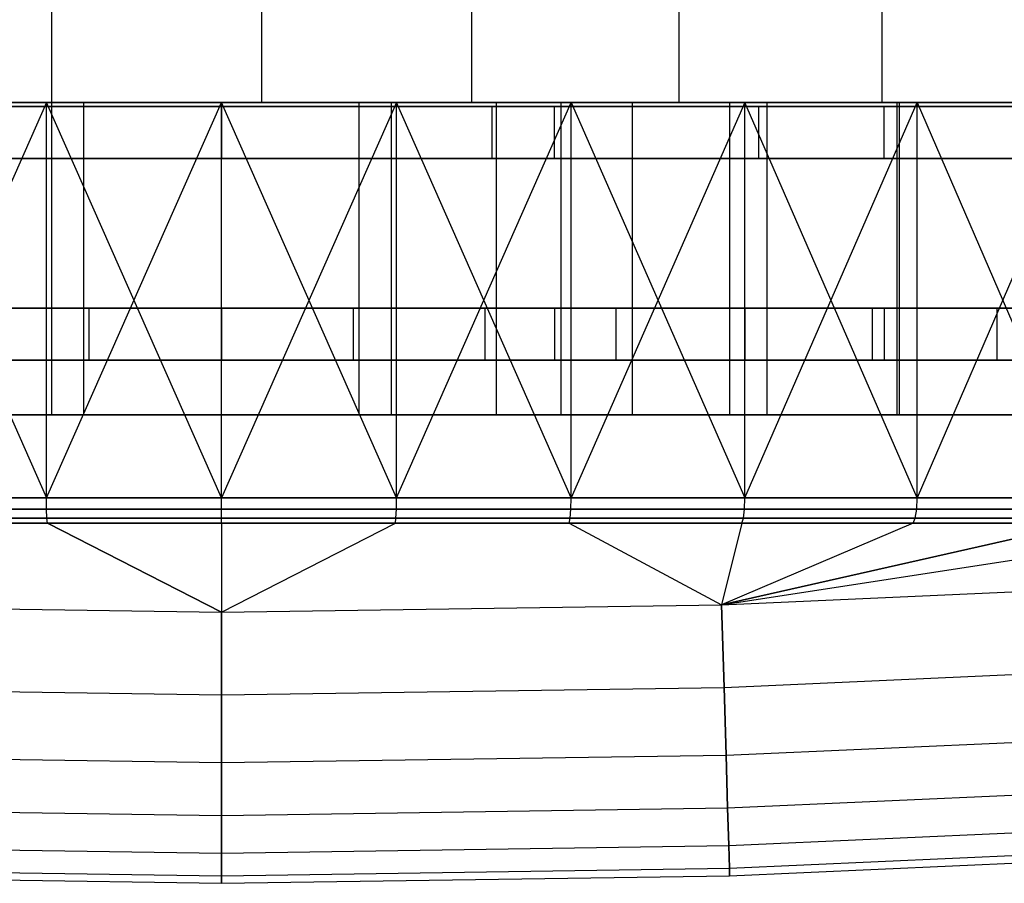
# Model space of a CAD drawing. Extents: x 0.03 to 5.34, y 0.01 to 1.62.
# Tile 12 of 33: x 2.53 to 3.28, y 0.01 to 0.66. Entities that reach past the tile are written whole.
import ezdxf

# ---------------------------------------------------------------- set-up
doc = ezdxf.new("R2010")
doc.units = 0
doc.header["$MEASUREMENT"] = 0
doc.layers.get('0').update_dxf_attribs({"color": 13, "linetype": 'CONTINUOUS'})

# ---------------------------------------------------------------- blocks, each defined once
blk = doc.blocks.new('LAMPA_KINKIET_MA_Y_STL_1')
at = {"color": 0}
for p, q in [((2.55562, 0.59646, 4.29311), (2.55562, 1.58071, 4.29311)), ((2.55562, 0.59646, 4.29311), (2.55562, 1.58071, 4.29311)), ((2.55562, 0.59646, 1.075), (2.55562, 1.58071, 1.075)), ((2.55562, 0.59646, 1.075), (2.55562, 1.58071, 1.075)), ((2.71473, 0.59646, 4.29794), (2.71473, 1.58071, 4.29794)), ((2.71473, 0.59646, 4.29794), (2.71473, 1.58071, 4.29794)), ((2.71473, 0.59646, 1.07017), (2.71473, 1.58071, 1.07017)), ((2.71473, 0.59646, 1.07017), (2.71473, 1.58071, 1.07017)), ((2.87354, 0.59646, 4.28707), (2.87354, 1.58071, 4.28707)), ((2.87354, 0.59646, 4.28707), (2.87354, 1.58071, 4.28707)), ((2.87354, 0.59646, 1.08104), (2.87354, 1.58071, 1.08104)), ((2.87354, 0.59646, 1.08104), (2.87354, 1.58071, 1.08104)), ((3.0305, 0.59646, 4.26061), (3.0305, 1.58071, 4.26061)), ((3.0305, 0.59646, 4.26061), (3.0305, 1.58071, 4.26061)), ((3.0305, 0.59646, 1.1075), (3.0305, 1.58071, 1.1075)), ((3.0305, 0.59646, 1.1075), (3.0305, 1.58071, 1.1075)), ((3.1841, 0.59646, 4.21882), (3.1841, 1.58071, 4.21882)), ((3.1841, 0.59646, 4.21882), (3.1841, 1.58071, 4.21882)), ((3.1841, 0.59646, 1.14929), (3.1841, 1.58071, 1.14929)), ((3.1841, 0.59646, 1.14929), (3.1841, 1.58071, 1.14929)), ((2.28798, 0.59646, 0.05626), (2.55159, 0.59646, 0.02988)), ((2.28798, 0.59646, 0.05626), (2.55159, 0.59646, 0.02988)), ((2.29971, 0.59646, 0.13412), (2.55552, 0.59646, 0.10852)), ((2.29971, 0.59646, 0.13412), (2.55552, 0.59646, 0.10852)), ((2.37298, 0.59646, 1.01997), (2.57984, 0.59646, 0.99435)), ((2.37298, 0.59646, 1.01997), (2.57984, 0.59646, 0.99435)), ((2.39776, 0.59646, 4.27264), (2.55562, 0.59646, 4.29311)), ((2.55562, 0.59646, 1.075), (2.39776, 0.59646, 1.09547)), ((2.39776, 0.59646, 4.27264), (2.55562, 0.59646, 4.29311)), ((2.55562, 0.59646, 1.075), (2.39776, 0.59646, 1.09547)), ((2.68406, 0.59646, 5.34154), (2.41946, 0.59646, 5.32833)), ((2.41946, 0.59646, 5.32833), (2.55159, 0.29749, 5.33823)), ((2.41946, 0.59646, 5.32833), (2.55159, 0.29749, 5.33823)), ((2.55159, 0.59646, 0.02988), (2.41946, 0.29749, 0.03978)), ((2.55159, 0.59646, 0.02988), (2.41946, 0.29749, 0.03978)), ((2.68406, 0.59646, 5.34154), (2.41946, 0.59646, 5.32833)), ((2.68406, 0.59646, 5.2628), (2.4273, 0.59646, 5.24998)), ((2.68406, 0.59646, 5.2628), (2.4273, 0.59646, 5.24998)), ((2.68406, 0.59646, 4.37697), (2.47602, 0.59646, 4.36414)), ((2.68406, 0.59646, 4.37697), (2.47602, 0.59646, 4.36414)), ((2.55159, 0.29749, 5.33823), (2.68406, 0.59646, 5.34154)), ((2.68406, 0.29749, 0.02657), (2.55159, 0.59646, 0.02988)), ((2.55159, 0.59646, 0.02988), (2.81652, 0.59646, 0.02988)), ((2.68406, 0.29749, 0.02657), (2.55159, 0.59646, 0.02988)), ((2.55159, 0.29749, 0.02988), (2.55159, 0.59646, 0.02988)), ((2.55159, 0.29749, 0.02988), (2.55159, 0.59646, 0.02988)), ((2.55159, 0.29749, 5.33823), (2.68406, 0.59646, 5.34154)), ((2.55159, 0.59646, 0.02988), (2.81652, 0.59646, 0.02988)), ((2.55552, 0.59646, 0.10852), (2.81259, 0.59646, 0.10852)), ((2.55552, 0.59646, 0.10852), (2.81259, 0.59646, 0.10852)), ((2.55552, 0.59646, 0.10852), (2.55552, 0.36024, 0.10852)), ((2.55552, 0.59646, 0.10852), (2.55552, 0.36024, 0.10852)), ((2.55562, 0.59646, 4.29311), (2.71473, 0.59646, 4.29794)), ((2.71473, 0.59646, 1.07017), (2.55562, 0.59646, 1.075)), ((2.55562, 0.59646, 4.29311), (2.71473, 0.59646, 4.29794)), ((2.71473, 0.59646, 1.07017), (2.55562, 0.59646, 1.075)), ((2.57984, 0.36024, 0.99435), (2.57984, 0.59646, 0.99435)), ((2.57984, 0.59646, 0.99435), (2.78827, 0.59646, 0.99435)), ((2.57984, 0.36024, 0.99435), (2.57984, 0.59646, 0.99435)), ((2.57984, 0.59646, 0.99435), (2.78827, 0.59646, 0.99435)), ((2.81652, 0.59646, 0.02988), (2.68406, 0.29749, 0.02657)), ((2.81652, 0.59646, 0.02988), (2.68406, 0.29749, 0.02657)), ((2.68406, 0.29749, 5.34154), (2.68406, 0.59646, 5.34154)), ((2.68406, 0.29749, 5.34154), (2.68406, 0.59646, 5.34154)), ((2.81652, 0.29749, 5.33823), (2.68406, 0.59646, 5.34154)), ((2.81652, 0.29749, 5.33823), (2.68406, 0.59646, 5.34154)), ((2.94865, 0.59646, 5.32833), (2.68406, 0.59646, 5.34154)), ((2.94865, 0.59646, 5.32833), (2.68406, 0.59646, 5.34154)), ((2.94081, 0.59646, 5.24998), (2.68406, 0.59646, 5.2628)), ((2.68406, 0.36024, 5.2628), (2.68406, 0.59646, 5.2628)), ((2.94081, 0.59646, 5.24998), (2.68406, 0.59646, 5.2628)), ((2.68406, 0.36024, 5.2628), (2.68406, 0.59646, 5.2628)), ((2.89209, 0.59646, 4.36414), (2.68406, 0.59646, 4.37697)), ((2.68406, 0.36024, 4.37697), (2.68406, 0.59646, 4.37697)), ((2.68406, 0.36024, 4.37697), (2.68406, 0.59646, 4.37697)), ((2.89209, 0.59646, 4.36414), (2.68406, 0.59646, 4.37697)), ((2.71473, 0.59646, 4.29794), (2.87354, 0.59646, 4.28707)), ((2.87354, 0.59646, 1.08104), (2.71473, 0.59646, 1.07017)), ((2.71473, 0.59646, 4.29794), (2.87354, 0.59646, 4.28707)), ((2.87354, 0.59646, 1.08104), (2.71473, 0.59646, 1.07017)), ((2.78827, 0.36024, 0.99435), (2.78827, 0.59646, 0.99435)), ((2.78827, 0.59646, 0.99435), (2.99513, 0.59646, 1.01997)), ((2.78827, 0.36024, 0.99435), (2.78827, 0.59646, 0.99435)), ((2.78827, 0.59646, 0.99435), (2.99513, 0.59646, 1.01997)), ((2.81259, 0.59646, 0.10852), (3.0684, 0.59646, 0.13412)), ((2.81259, 0.59646, 0.10852), (3.0684, 0.59646, 0.13412)), ((2.81259, 0.59646, 0.10852), (2.81259, 0.36024, 0.10852)), ((2.81259, 0.59646, 0.10852), (2.81259, 0.36024, 0.10852)), ((2.94865, 0.29749, 0.03978), (2.81652, 0.59646, 0.02988)), ((2.81652, 0.59646, 0.02988), (3.08013, 0.59646, 0.05626)), ((2.94865, 0.29749, 0.03978), (2.81652, 0.59646, 0.02988)), ((2.81652, 0.29749, 0.02988), (2.81652, 0.59646, 0.02988)), ((2.81652, 0.29749, 0.02988), (2.81652, 0.59646, 0.02988)), ((2.81652, 0.29749, 5.33823), (2.94865, 0.59646, 5.32833)), ((2.81652, 0.29749, 5.33823), (2.94865, 0.59646, 5.32833)), ((2.81652, 0.59646, 0.02988), (3.08013, 0.59646, 0.05626)), ((2.87354, 0.59646, 4.28707), (3.0305, 0.59646, 4.26061)), ((3.0305, 0.59646, 1.1075), (2.87354, 0.59646, 1.08104)), ((3.0305, 0.59646, 1.1075), (2.87354, 0.59646, 1.08104)), ((2.87354, 0.59646, 4.28707), (3.0305, 0.59646, 4.26061)), ((2.89209, 0.36024, 4.36414), (2.89209, 0.59646, 4.36414)), ((3.09698, 0.59646, 4.32584), (2.89209, 0.59646, 4.36414)), ((2.89209, 0.36024, 4.36414), (2.89209, 0.59646, 4.36414)), ((3.09698, 0.59646, 4.32584), (2.89209, 0.59646, 4.36414)), ((3.19502, 0.59646, 5.21167), (2.94081, 0.59646, 5.24998)), ((2.94081, 0.59646, 5.24998), (2.94081, 0.36024, 5.24998)), ((2.94081, 0.59646, 5.24998), (2.94081, 0.36024, 5.24998)), ((3.19502, 0.59646, 5.21167), (2.94081, 0.59646, 5.24998)), ((3.08013, 0.59646, 0.05626), (2.94865, 0.29749, 0.03978)), ((3.08013, 0.59646, 0.05626), (2.94865, 0.29749, 0.03978)), ((2.94865, 0.59646, 5.32833), (3.08013, 0.29749, 5.31185)), ((3.21062, 0.59646, 5.28884), (2.94865, 0.59646, 5.32833)), ((2.94865, 0.29749, 5.32833), (2.94865, 0.59646, 5.32833)), ((2.94865, 0.29749, 5.32833), (2.94865, 0.59646, 5.32833)), ((2.94865, 0.59646, 5.32833), (3.08013, 0.29749, 5.31185)), ((3.21062, 0.59646, 5.28884), (2.94865, 0.59646, 5.32833)), ((2.99513, 0.36024, 1.01997), (2.99513, 0.59646, 1.01997)), ((2.99513, 0.59646, 1.01997), (3.19727, 0.59646, 1.07081)), ((2.99513, 0.36024, 1.01997), (2.99513, 0.59646, 1.01997)), ((2.99513, 0.59646, 1.01997), (3.19727, 0.59646, 1.07081)), ((3.0305, 0.59646, 4.26061), (3.1841, 0.59646, 4.21882)), ((3.1841, 0.59646, 1.14929), (3.0305, 0.59646, 1.1075)), ((3.1841, 0.59646, 1.14929), (3.0305, 0.59646, 1.1075)), ((3.0305, 0.59646, 4.26061), (3.1841, 0.59646, 4.21882)), ((3.0684, 0.59646, 0.13412), (3.32038, 0.59646, 0.18506)), ((3.0684, 0.59646, 0.13412), (3.32038, 0.59646, 0.18506)), ((3.0684, 0.59646, 0.13412), (3.0684, 0.36024, 0.13412)), ((3.0684, 0.59646, 0.13412), (3.0684, 0.36024, 0.13412)), ((3.21062, 0.29749, 0.07927), (3.08013, 0.59646, 0.05626)), ((3.08013, 0.59646, 0.05626), (3.33981, 0.59646, 0.10875)), ((3.21062, 0.29749, 0.07927), (3.08013, 0.59646, 0.05626)), ((3.08013, 0.29749, 0.05626), (3.08013, 0.59646, 0.05626)), ((3.08013, 0.29749, 0.05626), (3.08013, 0.59646, 0.05626)), ((3.08013, 0.29749, 5.31185), (3.21062, 0.59646, 5.28884)), ((3.08013, 0.29749, 5.31185), (3.21062, 0.59646, 5.28884)), ((3.08013, 0.59646, 0.05626), (3.33981, 0.59646, 0.10875)), ((3.09698, 0.36024, 4.32584), (3.09698, 0.59646, 4.32584)), ((3.29561, 0.59646, 4.26265), (3.09698, 0.59646, 4.32584)), ((3.09698, 0.36024, 4.32584), (3.09698, 0.59646, 4.32584)), ((3.29561, 0.59646, 4.26265), (3.09698, 0.59646, 4.32584)), ((3.1841, 0.59646, 4.21882), (3.33284, 0.59646, 4.16211)), ((3.33284, 0.59646, 1.206), (3.1841, 0.59646, 1.14929)), ((3.33284, 0.59646, 1.206), (3.1841, 0.59646, 1.14929)), ((3.1841, 0.59646, 4.21882), (3.33284, 0.59646, 4.16211)), ((3.44415, 0.59646, 5.14823), (3.19502, 0.59646, 5.21167)), ((3.19502, 0.59646, 5.21167), (3.19502, 0.36024, 5.21167)), ((3.19502, 0.59646, 5.21167), (3.19502, 0.36024, 5.21167)), ((3.44415, 0.59646, 5.14823), (3.19502, 0.59646, 5.21167)), ((3.19727, 0.36024, 1.07081), (3.19727, 0.59646, 1.07081)), ((3.19727, 0.59646, 1.07081), (3.39163, 0.59646, 1.1461)), ((3.19727, 0.36024, 1.07081), (3.19727, 0.59646, 1.07081)), ((3.19727, 0.59646, 1.07081), (3.39163, 0.59646, 1.1461)), ((3.33981, 0.59646, 0.10875), (3.21062, 0.29749, 0.07927)), ((3.33981, 0.59646, 0.10875), (3.21062, 0.29749, 0.07927)), ((3.21062, 0.59646, 5.28884), (3.33981, 0.29749, 5.25936)), ((3.46736, 0.59646, 5.22347), (3.21062, 0.59646, 5.28884)), ((3.21062, 0.29749, 5.28884), (3.21062, 0.59646, 5.28884)), ((3.21062, 0.29749, 5.28884), (3.21062, 0.59646, 5.28884)), ((3.21062, 0.59646, 5.28884), (3.33981, 0.29749, 5.25936)), ((3.46736, 0.59646, 5.22347), (3.21062, 0.59646, 5.28884)), ((2.58403, 0.44092, 4.30586), (2.38548, 0.44092, 4.28127)), ((2.58403, 0.44092, 4.30586), (2.38548, 0.44092, 4.28127)), ((2.68406, 0.44092, 0.11328), (2.43207, 0.44092, 0.12566)), ((2.43207, 0.44092, 5.24245), (2.68406, 0.44092, 5.25483)), ((2.43207, 0.44092, 5.24245), (2.68406, 0.44092, 5.25483)), ((2.68406, 0.44092, 0.11328), (2.43207, 0.44092, 0.12566)), ((2.48438, 0.44092, 1.07149), (2.68406, 0.44092, 1.05917)), ((2.48438, 0.44092, 1.07149), (2.68406, 0.44092, 1.05917)), ((2.68406, 0.44092, 4.30894), (2.58403, 0.44092, 4.30586)), ((2.58403, 0.40155, 4.30586), (2.58403, 0.44092, 4.30586)), ((2.68406, 0.44092, 4.30894), (2.58403, 0.44092, 4.30586)), ((2.58403, 0.40155, 4.30586), (2.58403, 0.44092, 4.30586)), ((2.93604, 0.44092, 0.12566), (2.68406, 0.44092, 0.11328)), ((2.68406, 0.44092, 5.25483), (2.93604, 0.44092, 5.24245)), ((2.78408, 0.44092, 4.30586), (2.68406, 0.44092, 4.30894)), ((2.68406, 0.44092, 1.05917), (2.88373, 0.44092, 1.07149)), ((2.68406, 0.44092, 0.11328), (2.68406, 0.40155, 0.11328)), ((2.93604, 0.44092, 0.12566), (2.68406, 0.44092, 0.11328)), ((2.68406, 0.44092, 5.25483), (2.93604, 0.44092, 5.24245)), ((2.68406, 0.44092, 5.25483), (2.68406, 0.40155, 5.25483)), ((2.68406, 0.44092, 5.25483), (2.68406, 0.40155, 5.25483)), ((2.68406, 0.44092, 0.11328), (2.68406, 0.40155, 0.11328)), ((2.68406, 0.44092, 1.05917), (2.68406, 0.40155, 1.05917)), ((2.68406, 0.44092, 1.05917), (2.88373, 0.44092, 1.07149)), ((2.68406, 0.40155, 4.30894), (2.68406, 0.44092, 4.30894)), ((2.78408, 0.44092, 4.30586), (2.68406, 0.44092, 4.30894)), ((2.68406, 0.40155, 4.30894), (2.68406, 0.44092, 4.30894)), ((2.68406, 0.44092, 1.05917), (2.68406, 0.40155, 1.05917)), ((2.98263, 0.44092, 4.28127), (2.78408, 0.44092, 4.30586)), ((2.78408, 0.40155, 4.30586), (2.78408, 0.44092, 4.30586)), ((2.98263, 0.44092, 4.28127), (2.78408, 0.44092, 4.30586)), ((2.78408, 0.40155, 4.30586), (2.78408, 0.44092, 4.30586)), ((2.88373, 0.44092, 1.07149), (3.08039, 0.44092, 1.10825)), ((2.88373, 0.40155, 1.07149), (2.88373, 0.44092, 1.07149)), ((2.88373, 0.40155, 1.07149), (2.88373, 0.44092, 1.07149)), ((2.88373, 0.44092, 1.07149), (3.08039, 0.44092, 1.10825)), ((3.18559, 0.44092, 0.16267), (2.93604, 0.44092, 0.12566)), ((2.93604, 0.44092, 5.24245), (3.18559, 0.44092, 5.20544)), ((2.93604, 0.44092, 0.12566), (2.93604, 0.40155, 0.12566)), ((3.18559, 0.44092, 0.16267), (2.93604, 0.44092, 0.12566)), ((2.93604, 0.44092, 0.12566), (2.93604, 0.40155, 0.12566)), ((2.93604, 0.44092, 5.24245), (3.18559, 0.44092, 5.20544)), ((2.93604, 0.44092, 5.24245), (2.93604, 0.40155, 5.24245)), ((2.93604, 0.44092, 5.24245), (2.93604, 0.40155, 5.24245)), ((3.17664, 0.44092, 4.23248), (2.98263, 0.44092, 4.28127)), ((2.98263, 0.40155, 4.28127), (2.98263, 0.44092, 4.28127)), ((3.17664, 0.44092, 4.23248), (2.98263, 0.44092, 4.28127)), ((2.98263, 0.40155, 4.28127), (2.98263, 0.44092, 4.28127)), ((3.08039, 0.44092, 1.10825), (3.27103, 0.44092, 1.1689)), ((3.08039, 0.40155, 1.10825), (3.08039, 0.44092, 1.10825)), ((3.08039, 0.40155, 1.10825), (3.08039, 0.44092, 1.10825)), ((3.08039, 0.44092, 1.10825), (3.27103, 0.44092, 1.1689)), ((3.36319, 0.44092, 4.16021), (3.17664, 0.44092, 4.23248)), ((3.17664, 0.40155, 4.23248), (3.17664, 0.44092, 4.23248)), ((3.36319, 0.44092, 4.16021), (3.17664, 0.44092, 4.23248)), ((3.17664, 0.40155, 4.23248), (3.17664, 0.44092, 4.23248)), ((3.43031, 0.44092, 0.22397), (3.18559, 0.44092, 0.16267)), ((3.18559, 0.44092, 5.20544), (3.43031, 0.44092, 5.14414)), ((3.18559, 0.44092, 0.16267), (3.18559, 0.40155, 0.16267)), ((3.43031, 0.44092, 0.22397), (3.18559, 0.44092, 0.16267)), ((3.18559, 0.44092, 0.16267), (3.18559, 0.40155, 0.16267)), ((3.18559, 0.44092, 5.20544), (3.43031, 0.44092, 5.14414)), ((3.18559, 0.44092, 5.20544), (3.18559, 0.40155, 5.20544)), ((3.18559, 0.44092, 5.20544), (3.18559, 0.40155, 5.20544)), ((3.27103, 0.44092, 1.1689), (3.45278, 0.44092, 1.25251)), ((3.27103, 0.40155, 1.1689), (3.27103, 0.44092, 1.1689)), ((3.27103, 0.40155, 1.1689), (3.27103, 0.44092, 1.1689)), ((3.27103, 0.44092, 1.1689), (3.45278, 0.44092, 1.25251)), ((2.38548, 0.40155, 4.28127), (2.58403, 0.40155, 4.30586)), ((2.38548, 0.40155, 4.28127), (2.58403, 0.40155, 4.30586)), ((2.43207, 0.40155, 0.12566), (2.68406, 0.40155, 0.11328)), ((2.68406, 0.40155, 5.25483), (2.43207, 0.40155, 5.24245)), ((2.68406, 0.40155, 5.25483), (2.43207, 0.40155, 5.24245)), ((2.43207, 0.40155, 0.12566), (2.68406, 0.40155, 0.11328)), ((2.68406, 0.40155, 1.05917), (2.48438, 0.40155, 1.07149)), ((2.68406, 0.40155, 1.05917), (2.48438, 0.40155, 1.07149)), ((2.58403, 0.40155, 4.30586), (2.68406, 0.40155, 4.30894)), ((2.58403, 0.40155, 4.30586), (2.68406, 0.40155, 4.30894)), ((2.68406, 0.40155, 0.11328), (2.93604, 0.40155, 0.12566)), ((2.93604, 0.40155, 5.24245), (2.68406, 0.40155, 5.25483)), ((2.68406, 0.40155, 4.30894), (2.78408, 0.40155, 4.30586)), ((2.88373, 0.40155, 1.07149), (2.68406, 0.40155, 1.05917)), ((2.68406, 0.40155, 0.11328), (2.93604, 0.40155, 0.12566)), ((2.93604, 0.40155, 5.24245), (2.68406, 0.40155, 5.25483)), ((2.88373, 0.40155, 1.07149), (2.68406, 0.40155, 1.05917)), ((2.68406, 0.40155, 4.30894), (2.78408, 0.40155, 4.30586)), ((2.78408, 0.40155, 4.30586), (2.98263, 0.40155, 4.28127)), ((2.78408, 0.40155, 4.30586), (2.98263, 0.40155, 4.28127)), ((3.08039, 0.40155, 1.10825), (2.88373, 0.40155, 1.07149)), ((3.08039, 0.40155, 1.10825), (2.88373, 0.40155, 1.07149)), ((2.93604, 0.40155, 0.12566), (3.18559, 0.40155, 0.16267)), ((3.18559, 0.40155, 5.20544), (2.93604, 0.40155, 5.24245)), ((2.93604, 0.40155, 0.12566), (3.18559, 0.40155, 0.16267)), ((3.18559, 0.40155, 5.20544), (2.93604, 0.40155, 5.24245)), ((2.98263, 0.40155, 4.28127), (3.17664, 0.40155, 4.23248)), ((2.98263, 0.40155, 4.28127), (3.17664, 0.40155, 4.23248)), ((3.27103, 0.40155, 1.1689), (3.08039, 0.40155, 1.10825)), ((3.27103, 0.40155, 1.1689), (3.08039, 0.40155, 1.10825)), ((3.17664, 0.40155, 4.23248), (3.36319, 0.40155, 4.16021)), ((3.17664, 0.40155, 4.23248), (3.36319, 0.40155, 4.16021)), ((3.18559, 0.40155, 0.16267), (3.43031, 0.40155, 0.22397)), ((3.43031, 0.40155, 5.14414), (3.18559, 0.40155, 5.20544)), ((3.18559, 0.40155, 0.16267), (3.43031, 0.40155, 0.22397)), ((3.43031, 0.40155, 5.14414), (3.18559, 0.40155, 5.20544)), ((3.45278, 0.40155, 1.25251), (3.27103, 0.40155, 1.1689)), ((3.45278, 0.40155, 1.25251), (3.27103, 0.40155, 1.1689)), ((2.29971, 0.36024, 0.13412), (2.55552, 0.36024, 0.10852)), ((2.29971, 0.36024, 0.13412), (2.55552, 0.36024, 0.10852)), ((2.37298, 0.36024, 1.01997), (2.57984, 0.36024, 0.99435)), ((2.37298, 0.36024, 1.01997), (2.57984, 0.36024, 0.99435)), ((2.68406, 0.36024, 5.2628), (2.4273, 0.36024, 5.24998)), ((2.68406, 0.36024, 5.2628), (2.4273, 0.36024, 5.24998)), ((2.68406, 0.36024, 4.37697), (2.47602, 0.36024, 4.36414)), ((2.68406, 0.36024, 4.37697), (2.47602, 0.36024, 4.36414)), ((2.55552, 0.36024, 0.10852), (2.81259, 0.36024, 0.10852)), ((2.55552, 0.36024, 0.10852), (2.81259, 0.36024, 0.10852)), ((2.57984, 0.36024, 0.99435), (2.78827, 0.36024, 0.99435)), ((2.57984, 0.36024, 0.99435), (2.78827, 0.36024, 0.99435)), ((2.94081, 0.36024, 5.24998), (2.68406, 0.36024, 5.2628)), ((2.94081, 0.36024, 5.24998), (2.68406, 0.36024, 5.2628)), ((2.89209, 0.36024, 4.36414), (2.68406, 0.36024, 4.37697)), ((2.89209, 0.36024, 4.36414), (2.68406, 0.36024, 4.37697)), ((2.78827, 0.36024, 0.99435), (2.99513, 0.36024, 1.01997)), ((2.78827, 0.36024, 0.99435), (2.99513, 0.36024, 1.01997)), ((2.81259, 0.36024, 0.10852), (3.0684, 0.36024, 0.13412)), ((2.81259, 0.36024, 0.10852), (3.0684, 0.36024, 0.13412)), ((3.09698, 0.36024, 4.32584), (2.89209, 0.36024, 4.36414)), ((3.09698, 0.36024, 4.32584), (2.89209, 0.36024, 4.36414)), ((3.19502, 0.36024, 5.21167), (2.94081, 0.36024, 5.24998)), ((3.19502, 0.36024, 5.21167), (2.94081, 0.36024, 5.24998)), ((2.99513, 0.36024, 1.01997), (3.19727, 0.36024, 1.07081)), ((2.99513, 0.36024, 1.01997), (3.19727, 0.36024, 1.07081)), ((3.0684, 0.36024, 0.13412), (3.32038, 0.36024, 0.18506)), ((3.0684, 0.36024, 0.13412), (3.32038, 0.36024, 0.18506)), ((3.29561, 0.36024, 4.26265), (3.09698, 0.36024, 4.32584)), ((3.29561, 0.36024, 4.26265), (3.09698, 0.36024, 4.32584)), ((3.44415, 0.36024, 5.14823), (3.19502, 0.36024, 5.21167)), ((3.44415, 0.36024, 5.14823), (3.19502, 0.36024, 5.21167)), ((3.19727, 0.36024, 1.07081), (3.39163, 0.36024, 1.1461)), ((3.19727, 0.36024, 1.07081), (3.39163, 0.36024, 1.1461)), ((2.41946, 0.29749, 5.32833), (2.55159, 0.29749, 5.33823)), ((2.55159, 0.29749, 0.02988), (2.41946, 0.29749, 0.03978)), ((2.55159, 0.29749, 0.02988), (2.41946, 0.29749, 0.03978)), ((2.41946, 0.29749, 5.32833), (2.55159, 0.29749, 5.33823)), ((2.68406, 0.29749, 0.02657), (2.55159, 0.29749, 0.02988)), ((2.55159, 0.29749, 5.33823), (2.68406, 0.29749, 5.34154)), ((2.55169, 0.28884, 0.03188), (2.55159, 0.29749, 0.02988)), ((2.68406, 0.29749, 0.02657), (2.55159, 0.29749, 0.02988)), ((2.55169, 0.28884, 0.03188), (2.55159, 0.29749, 0.02988)), ((2.55169, 0.28884, 5.33623), (2.55159, 0.29749, 5.33823)), ((2.55159, 0.29749, 5.33823), (2.68406, 0.29749, 5.34154)), ((2.55169, 0.28884, 5.33623), (2.55159, 0.29749, 5.33823)), ((2.81652, 0.29749, 0.02988), (2.68406, 0.29749, 0.02657)), ((2.68406, 0.29749, 5.34154), (2.81652, 0.29749, 5.33823)), ((2.68406, 0.29749, 5.34154), (2.81652, 0.29749, 5.33823)), ((2.68406, 0.28884, 5.33953), (2.68406, 0.29749, 5.34154)), ((2.68406, 0.28884, 0.02858), (2.68406, 0.29749, 0.02657)), ((2.81652, 0.29749, 0.02988), (2.68406, 0.29749, 0.02657)), ((2.68406, 0.28884, 0.02858), (2.68406, 0.29749, 0.02657)), ((2.68406, 0.28884, 5.33953), (2.68406, 0.29749, 5.34154)), ((2.81642, 0.28884, 5.33623), (2.81652, 0.29749, 5.33823)), ((2.81642, 0.28884, 5.33623), (2.81652, 0.29749, 5.33823)), ((2.81642, 0.28884, 0.03188), (2.81652, 0.29749, 0.02988)), ((2.81642, 0.28884, 0.03188), (2.81652, 0.29749, 0.02988)), ((2.94865, 0.29749, 0.03978), (2.81652, 0.29749, 0.02988)), ((2.81652, 0.29749, 5.33823), (2.94865, 0.29749, 5.32833)), ((2.81652, 0.29749, 5.33823), (2.94865, 0.29749, 5.32833)), ((2.94865, 0.29749, 0.03978), (2.81652, 0.29749, 0.02988)), ((2.94846, 0.28884, 5.32634), (2.94865, 0.29749, 5.32833)), ((2.94846, 0.28884, 5.32634), (2.94865, 0.29749, 5.32833)), ((2.94846, 0.28884, 0.04177), (2.94865, 0.29749, 0.03978)), ((2.94846, 0.28884, 0.04177), (2.94865, 0.29749, 0.03978)), ((3.08013, 0.29749, 0.05626), (2.94865, 0.29749, 0.03978)), ((2.94865, 0.29749, 5.32833), (3.08013, 0.29749, 5.31185)), ((2.94865, 0.29749, 5.32833), (3.08013, 0.29749, 5.31185)), ((3.08013, 0.29749, 0.05626), (2.94865, 0.29749, 0.03978)), ((3.07983, 0.28884, 5.30987), (3.08013, 0.29749, 5.31185)), ((3.07983, 0.28884, 5.30987), (3.08013, 0.29749, 5.31185)), ((3.07983, 0.28884, 0.05824), (3.08013, 0.29749, 0.05626)), ((3.07983, 0.28884, 0.05824), (3.08013, 0.29749, 0.05626)), ((3.21062, 0.29749, 0.07927), (3.08013, 0.29749, 0.05626)), ((3.08013, 0.29749, 5.31185), (3.21062, 0.29749, 5.28884)), ((3.08013, 0.29749, 5.31185), (3.21062, 0.29749, 5.28884)), ((3.21062, 0.29749, 0.07927), (3.08013, 0.29749, 0.05626)), ((3.21023, 0.28884, 5.28688), (3.21062, 0.29749, 5.28884)), ((3.21023, 0.28884, 5.28688), (3.21062, 0.29749, 5.28884)), ((3.21023, 0.28884, 0.08123), (3.21062, 0.29749, 0.07927)), ((3.21023, 0.28884, 0.08123), (3.21062, 0.29749, 0.07927)), ((3.33981, 0.29749, 0.10875), (3.21062, 0.29749, 0.07927)), ((3.21062, 0.29749, 5.28884), (3.33981, 0.29749, 5.25936)), ((3.21062, 0.29749, 5.28884), (3.33981, 0.29749, 5.25936)), ((3.33981, 0.29749, 0.10875), (3.21062, 0.29749, 0.07927)), ((2.55169, 0.28884, 0.03188), (2.41966, 0.28884, 0.04177)), ((2.41966, 0.28884, 5.32634), (2.55169, 0.28884, 5.33623)), ((2.55169, 0.28884, 0.03188), (2.41966, 0.28884, 0.04177)), ((2.41966, 0.28884, 5.32634), (2.55169, 0.28884, 5.33623)), ((2.68406, 0.28884, 0.02858), (2.55169, 0.28884, 0.03188)), ((2.55169, 0.28884, 5.33623), (2.68406, 0.28884, 5.33953)), ((2.55197, 0.28195, 0.03748), (2.55169, 0.28884, 0.03188)), ((2.68406, 0.28884, 0.02858), (2.55169, 0.28884, 0.03188)), ((2.55197, 0.28195, 0.03748), (2.55169, 0.28884, 0.03188)), ((2.55197, 0.28195, 5.33063), (2.55169, 0.28884, 5.33623)), ((2.55169, 0.28884, 5.33623), (2.68406, 0.28884, 5.33953)), ((2.55197, 0.28195, 5.33063), (2.55169, 0.28884, 5.33623)), ((2.68406, 0.28884, 5.33953), (2.81642, 0.28884, 5.33623)), ((2.81642, 0.28884, 0.03188), (2.68406, 0.28884, 0.02858)), ((2.68406, 0.28884, 5.33953), (2.81642, 0.28884, 5.33623)), ((2.68406, 0.28195, 5.33393), (2.68406, 0.28884, 5.33953)), ((2.68406, 0.28195, 0.03418), (2.68406, 0.28884, 0.02858)), ((2.81642, 0.28884, 0.03188), (2.68406, 0.28884, 0.02858)), ((2.68406, 0.28195, 0.03418), (2.68406, 0.28884, 0.02858)), ((2.68406, 0.28195, 5.33393), (2.68406, 0.28884, 5.33953)), ((2.81614, 0.28195, 5.33063), (2.81642, 0.28884, 5.33623)), ((2.81614, 0.28195, 5.33063), (2.81642, 0.28884, 5.33623)), ((2.81614, 0.28195, 0.03748), (2.81642, 0.28884, 0.03188)), ((2.81614, 0.28195, 0.03748), (2.81642, 0.28884, 0.03188)), ((2.81642, 0.28884, 5.33623), (2.94846, 0.28884, 5.32634)), ((2.94846, 0.28884, 0.04177), (2.81642, 0.28884, 0.03188)), ((2.81642, 0.28884, 5.33623), (2.94846, 0.28884, 5.32634)), ((2.94846, 0.28884, 0.04177), (2.81642, 0.28884, 0.03188)), ((2.9479, 0.28195, 5.32076), (2.94846, 0.28884, 5.32634)), ((2.9479, 0.28195, 5.32076), (2.94846, 0.28884, 5.32634)), ((2.9479, 0.28195, 0.04735), (2.94846, 0.28884, 0.04177)), ((2.9479, 0.28195, 0.04735), (2.94846, 0.28884, 0.04177)), ((2.94846, 0.28884, 5.32634), (3.07983, 0.28884, 5.30987)), ((3.07983, 0.28884, 0.05824), (2.94846, 0.28884, 0.04177)), ((2.94846, 0.28884, 5.32634), (3.07983, 0.28884, 5.30987)), ((3.07983, 0.28884, 0.05824), (2.94846, 0.28884, 0.04177)), ((3.079, 0.28195, 5.30433), (3.07983, 0.28884, 5.30987)), ((3.079, 0.28195, 5.30433), (3.07983, 0.28884, 5.30987)), ((3.079, 0.28195, 0.06378), (3.07983, 0.28884, 0.05824)), ((3.079, 0.28195, 0.06378), (3.07983, 0.28884, 0.05824)), ((3.07983, 0.28884, 5.30987), (3.21023, 0.28884, 5.28688)), ((3.21023, 0.28884, 0.08123), (3.07983, 0.28884, 0.05824)), ((3.07983, 0.28884, 5.30987), (3.21023, 0.28884, 5.28688)), ((3.21023, 0.28884, 0.08123), (3.07983, 0.28884, 0.05824)), ((3.20912, 0.28195, 5.28139), (3.21023, 0.28884, 5.28688)), ((3.20912, 0.28195, 5.28139), (3.21023, 0.28884, 5.28688)), ((3.20912, 0.28195, 0.08672), (3.21023, 0.28884, 0.08123)), ((3.20912, 0.28195, 0.08672), (3.21023, 0.28884, 0.08123)), ((3.21023, 0.28884, 5.28688), (3.33931, 0.28884, 5.25742)), ((3.33931, 0.28884, 0.11069), (3.21023, 0.28884, 0.08123)), ((3.21023, 0.28884, 5.28688), (3.33931, 0.28884, 5.25742)), ((3.33931, 0.28884, 0.11069), (3.21023, 0.28884, 0.08123)), ((2.55197, 0.28195, 0.03748), (2.42021, 0.28195, 0.04735)), ((2.42021, 0.28195, 5.32076), (2.55197, 0.28195, 5.33063)), ((2.55197, 0.28195, 0.03748), (2.42021, 0.28195, 0.04735)), ((2.42021, 0.28195, 5.32076), (2.55197, 0.28195, 5.33063)), ((2.55237, 0.27822, 5.32258), (2.42102, 0.27822, 5.31274)), ((2.42102, 0.27822, 0.05537), (2.55237, 0.27822, 0.04553)), ((2.42102, 0.27822, 0.05537), (2.55237, 0.27822, 0.04553)), ((2.55237, 0.27822, 5.32258), (2.42102, 0.27822, 5.31274)), ((2.68406, 0.28195, 0.03418), (2.55197, 0.28195, 0.03748)), ((2.55197, 0.28195, 5.33063), (2.68406, 0.28195, 5.33393)), ((2.55237, 0.27822, 0.04553), (2.55197, 0.28195, 0.03748)), ((2.68406, 0.28195, 0.03418), (2.55197, 0.28195, 0.03748)), ((2.55237, 0.27822, 0.04553), (2.55197, 0.28195, 0.03748)), ((2.55237, 0.27822, 5.32258), (2.55197, 0.28195, 5.33063)), ((2.55197, 0.28195, 5.33063), (2.68406, 0.28195, 5.33393)), ((2.55237, 0.27822, 5.32258), (2.55197, 0.28195, 5.33063)), ((2.55237, 0.27822, 0.04553), (2.68406, 0.27822, 0.04224)), ((2.68406, 0.21098, 0.38847), (2.55237, 0.27822, 0.04553)), ((2.55237, 0.27822, 5.32258), (2.68406, 0.21098, 4.97964)), ((2.68406, 0.27822, 5.32587), (2.55237, 0.27822, 5.32258)), ((2.55237, 0.27822, 5.32258), (2.68406, 0.21098, 4.97964)), ((2.68406, 0.21098, 0.38847), (2.55237, 0.27822, 0.04553)), ((2.55237, 0.27822, 0.04553), (2.68406, 0.27822, 0.04224)), ((2.68406, 0.27822, 5.32587), (2.55237, 0.27822, 5.32258)), ((2.68406, 0.28195, 5.33393), (2.81614, 0.28195, 5.33063)), ((2.81614, 0.28195, 0.03748), (2.68406, 0.28195, 0.03418)), ((2.68406, 0.28195, 5.33393), (2.81614, 0.28195, 5.33063)), ((2.68406, 0.27822, 5.32587), (2.68406, 0.28195, 5.33393)), ((2.68406, 0.27822, 0.04224), (2.68406, 0.28195, 0.03418)), ((2.81614, 0.28195, 0.03748), (2.68406, 0.28195, 0.03418)), ((2.68406, 0.27822, 0.04224), (2.68406, 0.28195, 0.03418)), ((2.68406, 0.27822, 5.32587), (2.68406, 0.28195, 5.33393)), ((2.68406, 0.27822, 0.04224), (2.68406, 0.21098, 0.38847)), ((2.81574, 0.27822, 5.32258), (2.68406, 0.27822, 5.32587)), ((2.68406, 0.27822, 5.32587), (2.68406, 0.21098, 4.97964)), ((2.68406, 0.21098, 4.97964), (2.81574, 0.27822, 5.32258)), ((2.68406, 0.21098, 0.38847), (2.81574, 0.27822, 0.04553)), ((2.68406, 0.21098, 4.97964), (2.81574, 0.27822, 5.32258)), ((2.68406, 0.21098, 0.38847), (2.81574, 0.27822, 0.04553)), ((2.68406, 0.27822, 0.04224), (2.68406, 0.21098, 0.38847)), ((2.68406, 0.27822, 0.04224), (2.81574, 0.27822, 0.04553)), ((2.68406, 0.27822, 5.32587), (2.68406, 0.21098, 4.97964)), ((2.81574, 0.27822, 5.32258), (2.68406, 0.27822, 5.32587)), ((2.68406, 0.27822, 0.04224), (2.81574, 0.27822, 0.04553)), ((2.81574, 0.27822, 5.32258), (2.81614, 0.28195, 5.33063)), ((2.81574, 0.27822, 5.32258), (2.81614, 0.28195, 5.33063)), ((2.81574, 0.27822, 0.04553), (2.81614, 0.28195, 0.03748)), ((2.81574, 0.27822, 0.04553), (2.81614, 0.28195, 0.03748)), ((2.81574, 0.27822, 0.04553), (2.94709, 0.27822, 0.05537)), ((2.94709, 0.27822, 5.31274), (2.81574, 0.27822, 5.32258)), ((2.94709, 0.27822, 5.31274), (2.81574, 0.27822, 5.32258)), ((2.81574, 0.27822, 0.04553), (2.94709, 0.27822, 0.05537)), ((2.81614, 0.28195, 5.33063), (2.9479, 0.28195, 5.32076)), ((2.9479, 0.28195, 0.04735), (2.81614, 0.28195, 0.03748)), ((2.81614, 0.28195, 5.33063), (2.9479, 0.28195, 5.32076)), ((2.9479, 0.28195, 0.04735), (2.81614, 0.28195, 0.03748)), ((2.94709, 0.27822, 5.31274), (2.9479, 0.28195, 5.32076)), ((2.94709, 0.27822, 5.31274), (2.9479, 0.28195, 5.32076)), ((2.94709, 0.27822, 0.05537), (2.9479, 0.28195, 0.04735)), ((2.94709, 0.27822, 0.05537), (2.9479, 0.28195, 0.04735)), ((3.0778, 0.27822, 5.29636), (2.94709, 0.27822, 5.31274)), ((2.94709, 0.27822, 5.31274), (3.06254, 0.2166, 4.97964)), ((2.94709, 0.27822, 0.05537), (3.06254, 0.2166, 0.38847)), ((2.94709, 0.27822, 0.05537), (3.06254, 0.2166, 0.38847)), ((2.94709, 0.27822, 0.05537), (3.0778, 0.27822, 0.07175)), ((2.94709, 0.27822, 5.31274), (3.06254, 0.2166, 4.97964)), ((3.0778, 0.27822, 5.29636), (2.94709, 0.27822, 5.31274)), ((2.94709, 0.27822, 0.05537), (3.0778, 0.27822, 0.07175)), ((2.9479, 0.28195, 5.32076), (3.079, 0.28195, 5.30433)), ((3.079, 0.28195, 0.06378), (2.9479, 0.28195, 0.04735)), ((2.9479, 0.28195, 5.32076), (3.079, 0.28195, 5.30433)), ((3.079, 0.28195, 0.06378), (2.9479, 0.28195, 0.04735)), ((3.33594, 0.27822, 5.24417), (3.06254, 0.2166, 4.97964)), ((3.06254, 0.2166, 4.97964), (3.46274, 0.27822, 5.2085)), ((3.20752, 0.27822, 5.27349), (3.06254, 0.2166, 4.97964)), ((3.33594, 0.27822, 5.24417), (3.06254, 0.2166, 4.97964)), ((3.20752, 0.27822, 5.27349), (3.06254, 0.2166, 4.97964)), ((3.0778, 0.27822, 5.29636), (3.06254, 0.2166, 4.97964)), ((3.0778, 0.27822, 5.29636), (3.06254, 0.2166, 4.97964)), ((3.0778, 0.27822, 0.07175), (3.06254, 0.2166, 0.38847)), ((3.0778, 0.27822, 0.07175), (3.06254, 0.2166, 0.38847)), ((3.20752, 0.27822, 0.09463), (3.06254, 0.2166, 0.38847)), ((3.06254, 0.2166, 4.97964), (3.46274, 0.27822, 5.2085)), ((3.06254, 0.2166, 0.38847), (3.33594, 0.27822, 0.12394)), ((3.06254, 0.2166, 0.38847), (3.33594, 0.27822, 0.12394)), ((3.20752, 0.27822, 0.09463), (3.06254, 0.2166, 0.38847)), ((3.0778, 0.27822, 5.29636), (3.079, 0.28195, 5.30433)), ((3.0778, 0.27822, 5.29636), (3.079, 0.28195, 5.30433)), ((3.0778, 0.27822, 0.07175), (3.079, 0.28195, 0.06378)), ((3.0778, 0.27822, 0.07175), (3.079, 0.28195, 0.06378)), ((3.20752, 0.27822, 5.27349), (3.0778, 0.27822, 5.29636)), ((3.0778, 0.27822, 0.07175), (3.20752, 0.27822, 0.09463)), ((3.20752, 0.27822, 5.27349), (3.0778, 0.27822, 5.29636)), ((3.0778, 0.27822, 0.07175), (3.20752, 0.27822, 0.09463)), ((3.079, 0.28195, 5.30433), (3.20912, 0.28195, 5.28139)), ((3.20912, 0.28195, 0.08672), (3.079, 0.28195, 0.06378)), ((3.079, 0.28195, 5.30433), (3.20912, 0.28195, 5.28139)), ((3.20912, 0.28195, 0.08672), (3.079, 0.28195, 0.06378)), ((3.20752, 0.27822, 5.27349), (3.20912, 0.28195, 5.28139)), ((3.20752, 0.27822, 5.27349), (3.20912, 0.28195, 5.28139)), ((3.20752, 0.27822, 0.09463), (3.20912, 0.28195, 0.08672)), ((3.20752, 0.27822, 0.09463), (3.20912, 0.28195, 0.08672)), ((3.33594, 0.27822, 5.24417), (3.20752, 0.27822, 5.27349)), ((3.20752, 0.27822, 0.09463), (3.33594, 0.27822, 0.12394)), ((3.33594, 0.27822, 5.24417), (3.20752, 0.27822, 5.27349)), ((3.20752, 0.27822, 0.09463), (3.33594, 0.27822, 0.12394)), ((3.20912, 0.28195, 5.28139), (3.33793, 0.28195, 5.25199)), ((3.33793, 0.28195, 0.11612), (3.20912, 0.28195, 0.08672)), ((3.20912, 0.28195, 5.28139), (3.33793, 0.28195, 5.25199)), ((3.33793, 0.28195, 0.11612), (3.20912, 0.28195, 0.08672)), ((3.06254, 0.2166, 4.97964), (3.44069, 0.23346, 4.97964)), ((3.06254, 0.2166, 4.97964), (3.44069, 0.23346, 4.97964)), ((3.06254, 0.2166, 0.38847), (3.44069, 0.23346, 0.38847)), ((3.06254, 0.2166, 0.38847), (3.44069, 0.23346, 0.38847)), ((2.30557, 0.2166, 4.97964), (2.68406, 0.21098, 4.97964)), ((2.30557, 0.2166, 4.97964), (2.68406, 0.21098, 4.97964)), ((2.30557, 0.2166, 0.38847), (2.68406, 0.21098, 0.38847)), ((2.30557, 0.2166, 0.38847), (2.68406, 0.21098, 0.38847)), ((2.68406, 0.21098, 0.38847), (3.06254, 0.2166, 0.38847)), ((2.68406, 0.21098, 4.97964), (3.06254, 0.2166, 4.97964)), ((2.68406, 0.21098, 4.97964), (3.06254, 0.2166, 4.97964)), ((2.68406, 0.21098, 0.38847), (3.06254, 0.2166, 0.38847)), ((3.06254, 0.2166, 4.97964), (3.0644, 0.15408, 4.60015)), ((3.0644, 0.15408, 0.76797), (3.06254, 0.2166, 0.38847)), ((3.06254, 0.2166, 4.97964), (3.0644, 0.15408, 4.60015)), ((3.0644, 0.15408, 0.76797), (3.06254, 0.2166, 0.38847)), ((2.68406, 0.21098, 4.97964), (2.68406, 0.14844, 4.60015)), ((2.68406, 0.14844, 0.76797), (2.68406, 0.21098, 0.38847)), ((2.68406, 0.21098, 4.97964), (2.68406, 0.14844, 4.60015)), ((2.68406, 0.14844, 0.76797), (2.68406, 0.21098, 0.38847)), ((3.0644, 0.15408, 4.60015), (3.4444, 0.17102, 4.60015)), ((3.0644, 0.15408, 4.60015), (3.4444, 0.17102, 4.60015)), ((3.0644, 0.15408, 0.76797), (3.4444, 0.17102, 0.76797)), ((3.0644, 0.15408, 0.76797), (3.4444, 0.17102, 0.76797)), ((2.30371, 0.15408, 4.60015), (2.68406, 0.14844, 4.60015)), ((2.30371, 0.15408, 4.60015), (2.68406, 0.14844, 4.60015)), ((2.30371, 0.15408, 0.76797), (2.68406, 0.14844, 0.76797)), ((2.30371, 0.15408, 0.76797), (2.68406, 0.14844, 0.76797)), ((2.68406, 0.14844, 4.60015), (3.0644, 0.15408, 4.60015)), ((2.68406, 0.14844, 4.60015), (3.0644, 0.15408, 4.60015)), ((2.68406, 0.14844, 0.76797), (3.0644, 0.15408, 0.76797)), ((2.68406, 0.14844, 0.76797), (3.0644, 0.15408, 0.76797)), ((3.0644, 0.15408, 4.60015), (3.06592, 0.10286, 4.21896)), ((3.06592, 0.10286, 1.14915), (3.0644, 0.15408, 0.76797)), ((3.0644, 0.15408, 4.60015), (3.06592, 0.10286, 4.21896)), ((3.06592, 0.10286, 1.14915), (3.0644, 0.15408, 0.76797)), ((2.68406, 0.14844, 4.60015), (2.68406, 0.09719, 4.21896)), ((2.68406, 0.09719, 1.14915), (2.68406, 0.14844, 0.76797)), ((2.68406, 0.14844, 4.60015), (2.68406, 0.09719, 4.21896)), ((2.68406, 0.09719, 1.14915), (2.68406, 0.14844, 0.76797)), ((3.06592, 0.10286, 4.21896), (3.44744, 0.11986, 4.21896)), ((3.06592, 0.10286, 4.21896), (3.44744, 0.11986, 4.21896)), ((3.06592, 0.10286, 1.14915), (3.44744, 0.11986, 1.14915)), ((3.06592, 0.10286, 1.14915), (3.44744, 0.11986, 1.14915)), ((2.30219, 0.10286, 4.21896), (2.68406, 0.09719, 4.21896)), ((2.30219, 0.10286, 4.21896), (2.68406, 0.09719, 4.21896)), ((2.30219, 0.10286, 1.14915), (2.68406, 0.09719, 1.14915)), ((2.30219, 0.10286, 1.14915), (2.68406, 0.09719, 1.14915)), ((2.68406, 0.09719, 4.21896), (3.06592, 0.10286, 4.21896)), ((2.68406, 0.09719, 4.21896), (3.06592, 0.10286, 4.21896)), ((2.68406, 0.09719, 1.14915), (3.06592, 0.10286, 1.14915)), ((2.68406, 0.09719, 1.14915), (3.06592, 0.10286, 1.14915)), ((2.68406, 0.09719, 4.21896), (2.68406, 0.05728, 3.83642)), ((2.68406, 0.05728, 1.53169), (2.68406, 0.09719, 1.14915)), ((2.68406, 0.09719, 4.21896), (2.68406, 0.05728, 3.83642)), ((2.68406, 0.05728, 1.53169), (2.68406, 0.09719, 1.14915)), ((3.06592, 0.10286, 4.21896), (3.0671, 0.06297, 3.83642)), ((3.0671, 0.06297, 1.53169), (3.06592, 0.10286, 1.14915)), ((3.06592, 0.10286, 4.21896), (3.0671, 0.06297, 3.83642)), ((3.0671, 0.06297, 1.53169), (3.06592, 0.10286, 1.14915)), ((3.0671, 0.06297, 3.83642), (3.44981, 0.08003, 3.83642)), ((3.0671, 0.06297, 3.83642), (3.44981, 0.08003, 3.83642)), ((3.0671, 0.06297, 1.53169), (3.44981, 0.08003, 1.53169)), ((3.0671, 0.06297, 1.53169), (3.44981, 0.08003, 1.53169)), ((2.30101, 0.06297, 3.83642), (2.68406, 0.05728, 3.83642)), ((2.30101, 0.06297, 3.83642), (2.68406, 0.05728, 3.83642)), ((2.30101, 0.06297, 1.53169), (2.68406, 0.05728, 1.53169)), ((2.30101, 0.06297, 1.53169), (2.68406, 0.05728, 1.53169)), ((2.68406, 0.05728, 3.83642), (3.0671, 0.06297, 3.83642)), ((2.68406, 0.05728, 3.83642), (3.0671, 0.06297, 3.83642)), ((2.68406, 0.05728, 1.53169), (3.0671, 0.06297, 1.53169)), ((2.68406, 0.05728, 1.53169), (3.0671, 0.06297, 1.53169)), ((3.0671, 0.06297, 3.83642), (3.06795, 0.03445, 3.45286)), ((3.06795, 0.03445, 1.91525), (3.0671, 0.06297, 1.53169)), ((3.0671, 0.06297, 3.83642), (3.06795, 0.03445, 3.45286)), ((3.06795, 0.03445, 1.91525), (3.0671, 0.06297, 1.53169)), ((2.68406, 0.05728, 3.83642), (2.68406, 0.02875, 3.45286)), ((2.68406, 0.02875, 1.91525), (2.68406, 0.05728, 1.53169)), ((2.68406, 0.05728, 3.83642), (2.68406, 0.02875, 3.45286)), ((2.68406, 0.02875, 1.91525), (2.68406, 0.05728, 1.53169)), ((3.06795, 0.03445, 3.45286), (3.45151, 0.05155, 3.45286)), ((3.06795, 0.03445, 3.45286), (3.45151, 0.05155, 3.45286)), ((3.06795, 0.03445, 1.91525), (3.45151, 0.05155, 1.91525)), ((3.06795, 0.03445, 1.91525), (3.45151, 0.05155, 1.91525)), ((2.30016, 0.03445, 3.45286), (2.68406, 0.02875, 3.45286)), ((2.30016, 0.03445, 3.45286), (2.68406, 0.02875, 3.45286)), ((2.30016, 0.03445, 1.91525), (2.68406, 0.02875, 1.91525)), ((2.30016, 0.03445, 1.91525), (2.68406, 0.02875, 1.91525)), ((2.68406, 0.02875, 3.45286), (3.06795, 0.03445, 3.45286)), ((2.68406, 0.02875, 3.45286), (3.06795, 0.03445, 3.45286)), ((2.68406, 0.02875, 1.91525), (3.06795, 0.03445, 1.91525)), ((2.68406, 0.02875, 1.91525), (3.06795, 0.03445, 1.91525)), ((3.06795, 0.03445, 3.45286), (3.06846, 0.01733, 3.06863)), ((3.06846, 0.01733, 2.29948), (3.06795, 0.03445, 1.91525)), ((3.06795, 0.03445, 3.45286), (3.06846, 0.01733, 3.06863)), ((3.06846, 0.01733, 2.29948), (3.06795, 0.03445, 1.91525)), ((3.06846, 0.01733, 3.06863), (3.45252, 0.03445, 3.06863)), ((3.06846, 0.01733, 3.06863), (3.45252, 0.03445, 3.06863)), ((3.06846, 0.01733, 2.29948), (3.45252, 0.03445, 2.29948)), ((3.06846, 0.01733, 2.29948), (3.45252, 0.03445, 2.29948)), ((2.68406, 0.02875, 3.45286), (2.68406, 0.01162, 3.06863)), ((2.68406, 0.01162, 2.29948), (2.68406, 0.02875, 1.91525)), ((2.68406, 0.02875, 3.45286), (2.68406, 0.01162, 3.06863)), ((2.68406, 0.01162, 2.29948), (2.68406, 0.02875, 1.91525)), ((3.06863, 0.01162, 2.68406), (3.45286, 0.02875, 2.68406)), ((3.06863, 0.01162, 2.68406), (3.45286, 0.02875, 2.68406)), ((2.29965, 0.01733, 3.06863), (2.68406, 0.01162, 3.06863)), ((2.29965, 0.01733, 3.06863), (2.68406, 0.01162, 3.06863)), ((2.29965, 0.01733, 2.29948), (2.68406, 0.01162, 2.29948)), ((2.29965, 0.01733, 2.29948), (2.68406, 0.01162, 2.29948)), ((2.68406, 0.01162, 3.06863), (3.06846, 0.01733, 3.06863)), ((2.68406, 0.01162, 3.06863), (3.06846, 0.01733, 3.06863)), ((2.68406, 0.01162, 2.29948), (3.06846, 0.01733, 2.29948)), ((2.68406, 0.01162, 2.29948), (3.06846, 0.01733, 2.29948)), ((3.06846, 0.01733, 3.06863), (3.06863, 0.01162, 2.68406)), ((3.06863, 0.01162, 2.68406), (3.06846, 0.01733, 2.29948)), ((3.06846, 0.01733, 3.06863), (3.06863, 0.01162, 2.68406)), ((3.06863, 0.01162, 2.68406), (3.06846, 0.01733, 2.29948)), ((2.29948, 0.01162, 2.68406), (2.68406, 0.00591, 2.68406)), ((2.29948, 0.01162, 2.68406), (2.68406, 0.00591, 2.68406)), ((2.68406, 0.01162, 3.06863), (2.68406, 0.00591, 2.68406)), ((2.68406, 0.00591, 2.68406), (3.06863, 0.01162, 2.68406)), ((2.68406, 0.00591, 2.68406), (3.06863, 0.01162, 2.68406)), ((2.68406, 0.00591, 2.68406), (2.68406, 0.01162, 2.29948)), ((2.68406, 0.01162, 3.06863), (2.68406, 0.00591, 2.68406)), ((2.68406, 0.00591, 2.68406), (2.68406, 0.01162, 2.29948))]:
    blk.add_line(p, q, dxfattribs=at)

msp = doc.modelspace()

# ---------------------------------------------------------------- linework, layer by layer
at = {"color": 0}
for p, q in [((2.43216, 0.59334, 5.24154), (2.68406, 0.59334, 5.25392)), ((2.68406, 0.59334, 0.11419), (2.43216, 0.59334, 0.12657)), ((2.68406, 0.59334, 0.11419), (2.43216, 0.59334, 0.12657)), ((2.43216, 0.59334, 5.24154), (2.68406, 0.59334, 5.25392)), ((2.47918, 0.59334, 0.99676), (2.68406, 0.59334, 0.98436)), ((2.68406, 0.59334, 4.38375), (2.47918, 0.59334, 4.37135)), ((2.68406, 0.59334, 4.38375), (2.47918, 0.59334, 4.37135)), ((2.47918, 0.59334, 0.99676), (2.68406, 0.59334, 0.98436)), ((2.68406, 0.59334, 5.25392), (2.93595, 0.59334, 5.24154)), ((2.93595, 0.59334, 0.12657), (2.68406, 0.59334, 0.11419)), ((2.68406, 0.59334, 0.98436), (2.88893, 0.59334, 0.99676)), ((2.88893, 0.59334, 4.37135), (2.68406, 0.59334, 4.38375)), ((2.68406, 0.59334, 5.25392), (2.93595, 0.59334, 5.24154)), ((2.68406, 0.59334, 5.25392), (2.68406, 0.55397, 5.25392)), ((2.68406, 0.59334, 0.11419), (2.68406, 0.55397, 0.11419)), ((2.93595, 0.59334, 0.12657), (2.68406, 0.59334, 0.11419)), ((2.68406, 0.59334, 0.11419), (2.68406, 0.55397, 0.11419)), ((2.68406, 0.55397, 4.38375), (2.68406, 0.59334, 4.38375)), ((2.88893, 0.59334, 4.37135), (2.68406, 0.59334, 4.38375)), ((2.68406, 0.59334, 5.25392), (2.68406, 0.55397, 5.25392)), ((2.68406, 0.55397, 4.38375), (2.68406, 0.59334, 4.38375)), ((2.68406, 0.59334, 0.98436), (2.68406, 0.55397, 0.98436)), ((2.68406, 0.59334, 0.98436), (2.88893, 0.59334, 0.99676)), ((2.68406, 0.59334, 0.98436), (2.68406, 0.55397, 0.98436)), ((2.88893, 0.59334, 0.99676), (3.09082, 0.59334, 1.03375)), ((3.09082, 0.59334, 4.33436), (2.88893, 0.59334, 4.37135)), ((2.88893, 0.55397, 4.37135), (2.88893, 0.59334, 4.37135)), ((2.88893, 0.55397, 0.99676), (2.88893, 0.59334, 0.99676)), ((2.88893, 0.55397, 4.37135), (2.88893, 0.59334, 4.37135)), ((3.09082, 0.59334, 4.33436), (2.88893, 0.59334, 4.37135)), ((2.88893, 0.55397, 0.99676), (2.88893, 0.59334, 0.99676)), ((2.88893, 0.59334, 0.99676), (3.09082, 0.59334, 1.03375)), ((2.93595, 0.59334, 5.24154), (3.18541, 0.59334, 5.20454)), ((3.18541, 0.59334, 0.16357), (2.93595, 0.59334, 0.12657)), ((3.18541, 0.59334, 0.16357), (2.93595, 0.59334, 0.12657)), ((2.93595, 0.59334, 0.12657), (2.93595, 0.55397, 0.12657)), ((2.93595, 0.59334, 5.24154), (2.93595, 0.55397, 5.24154)), ((2.93595, 0.59334, 0.12657), (2.93595, 0.55397, 0.12657)), ((2.93595, 0.59334, 5.24154), (3.18541, 0.59334, 5.20454)), ((2.93595, 0.59334, 5.24154), (2.93595, 0.55397, 5.24154)), ((3.09082, 0.59334, 1.03375), (3.28677, 0.59334, 1.09482)), ((3.28677, 0.59334, 4.27329), (3.09082, 0.59334, 4.33436)), ((3.09082, 0.55397, 4.33436), (3.09082, 0.59334, 4.33436)), ((3.09082, 0.55397, 4.33436), (3.09082, 0.59334, 4.33436)), ((3.28677, 0.59334, 4.27329), (3.09082, 0.59334, 4.33436)), ((3.09082, 0.55397, 1.03375), (3.09082, 0.59334, 1.03375)), ((3.09082, 0.59334, 1.03375), (3.28677, 0.59334, 1.09482)), ((3.09082, 0.55397, 1.03375), (3.09082, 0.59334, 1.03375)), ((3.18541, 0.59334, 5.20454), (3.43005, 0.59334, 5.14326)), ((3.43005, 0.59334, 0.22485), (3.18541, 0.59334, 0.16357)), ((3.18541, 0.59334, 0.16357), (3.18541, 0.55397, 0.16357)), ((3.18541, 0.59334, 5.20454), (3.43005, 0.59334, 5.14326)), ((3.18541, 0.59334, 5.20454), (3.18541, 0.55397, 5.20454)), ((3.43005, 0.59334, 0.22485), (3.18541, 0.59334, 0.16357)), ((3.18541, 0.59334, 0.16357), (3.18541, 0.55397, 0.16357)), ((3.18541, 0.59334, 5.20454), (3.18541, 0.55397, 5.20454)), ((2.68406, 0.55397, 5.25392), (2.43216, 0.55397, 5.24154)), ((2.43216, 0.55397, 0.12657), (2.68406, 0.55397, 0.11419)), ((2.43216, 0.55397, 0.12657), (2.68406, 0.55397, 0.11419)), ((2.68406, 0.55397, 5.25392), (2.43216, 0.55397, 5.24154)), ((2.68406, 0.55397, 0.98436), (2.47918, 0.55397, 0.99676)), ((2.47918, 0.55397, 4.37135), (2.68406, 0.55397, 4.38375)), ((2.47918, 0.55397, 4.37135), (2.68406, 0.55397, 4.38375)), ((2.68406, 0.55397, 0.98436), (2.47918, 0.55397, 0.99676)), ((2.93595, 0.55397, 5.24154), (2.68406, 0.55397, 5.25392)), ((2.68406, 0.55397, 0.11419), (2.93595, 0.55397, 0.12657)), ((2.88893, 0.55397, 0.99676), (2.68406, 0.55397, 0.98436)), ((2.68406, 0.55397, 4.38375), (2.88893, 0.55397, 4.37135)), ((2.93595, 0.55397, 5.24154), (2.68406, 0.55397, 5.25392)), ((2.68406, 0.55397, 0.11419), (2.93595, 0.55397, 0.12657)), ((2.68406, 0.55397, 4.38375), (2.88893, 0.55397, 4.37135)), ((2.88893, 0.55397, 0.99676), (2.68406, 0.55397, 0.98436)), ((3.09082, 0.55397, 1.03375), (2.88893, 0.55397, 0.99676)), ((2.88893, 0.55397, 4.37135), (3.09082, 0.55397, 4.33436)), ((2.88893, 0.55397, 4.37135), (3.09082, 0.55397, 4.33436)), ((3.09082, 0.55397, 1.03375), (2.88893, 0.55397, 0.99676)), ((3.18541, 0.55397, 5.20454), (2.93595, 0.55397, 5.24154)), ((2.93595, 0.55397, 0.12657), (3.18541, 0.55397, 0.16357)), ((2.93595, 0.55397, 0.12657), (3.18541, 0.55397, 0.16357)), ((3.18541, 0.55397, 5.20454), (2.93595, 0.55397, 5.24154)), ((3.28677, 0.55397, 1.09482), (3.09082, 0.55397, 1.03375)), ((3.09082, 0.55397, 4.33436), (3.28677, 0.55397, 4.27329)), ((3.09082, 0.55397, 4.33436), (3.28677, 0.55397, 4.27329)), ((3.28677, 0.55397, 1.09482), (3.09082, 0.55397, 1.03375)), ((3.43005, 0.55397, 5.14326), (3.18541, 0.55397, 5.20454)), ((3.18541, 0.55397, 0.16357), (3.43005, 0.55397, 0.22485)), ((3.43005, 0.55397, 5.14326), (3.18541, 0.55397, 5.20454)), ((3.18541, 0.55397, 0.16357), (3.43005, 0.55397, 0.22485))]:
    msp.add_line(p, q, dxfattribs=at)

# ---------------------------------------------------------------- block references
msp.add_blockref('LAMPA_KINKIET_MA_Y_STL_1', (0, 0), dxfattribs=at)

doc.saveas('drawing.dxf')
